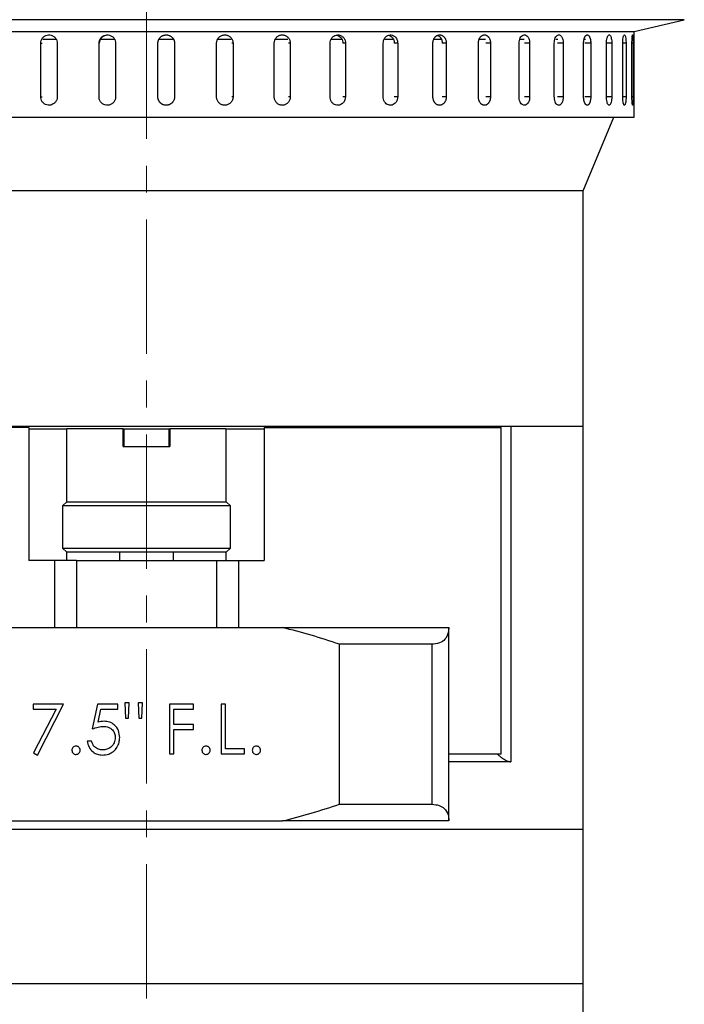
# Model space of a CAD drawing. Header units: inches. Extents: x 0.8 to 32, y -0.1 to 21.9.
# Tile 25 of 60: x 12.2 to 14.6, y 10.9 to 14.5. Entities that reach past the tile are written whole.
import ezdxf

# ---------------------------------------------------------------- set-up
doc = ezdxf.new("R2010")
doc.units = ezdxf.units.IN
doc.header["$MEASUREMENT"] = 0
doc.linetypes.add('CENTERX2', pattern=[0.8, 0.5, -0.1, 0.1, -0.1])

msp = doc.modelspace()

# ---------------------------------------------------------------- linework, layer by layer
at = {"color": 7, "linetype": 'CENTERX2', "lineweight": 18}
msp.add_line((12.634, 16.9749), (12.634, 4.7977), dxfattribs=at)
at = {"color": 7, "linetype": 'Continuous', "lineweight": 25}
for p, q in [((14.6354, 14.5183), (10.6319, 14.5183)), ((14.4491, 14.4742), (14.6354, 14.5183)), ((11.6291, 14.4738), (14.4474, 14.4738)), ((12.2974, 14.4446), (12.2485, 14.4446)), ((12.5156, 14.4446), (12.4629, 14.4446)), ((12.7345, 14.4446), (12.6799, 14.4446)), ((12.9491, 14.4446), (12.8985, 14.4446)), ((13.1597, 14.4446), (13.1139, 14.4446)), ((13.3632, 14.4446), (13.3227, 14.4446)), ((13.5559, 14.4446), (13.5206, 14.4446)), ((13.7346, 14.4446), (13.7043, 14.4446)), ((13.8958, 14.4446), (13.8719, 14.4446)), ((14.0395, 14.4446), (14.0251, 14.4446)), ((14.1651, 14.4446), (14.1573, 14.4446)), ((14.2677, 14.4446), (14.2634, 14.4446)), ((14.4491, 14.1559), (14.4491, 14.4742)), ((12.2409, 14.2309), (12.2409, 14.4309)), ((12.2409, 14.4309), (12.2459, 14.4309)), ((12.3017, 14.4309), (12.3017, 14.2309)), ((12.4574, 14.2309), (12.4574, 14.4309)), ((12.4574, 14.4309), (12.4594, 14.4309)), ((12.5192, 14.4309), (12.5192, 14.2309)), ((12.6765, 14.2309), (12.6765, 14.4309)), ((12.7385, 14.4309), (12.7374, 14.4309)), ((12.7385, 14.4309), (12.7385, 14.2309)), ((12.895, 14.2309), (12.895, 14.4309)), ((12.9562, 14.4309), (12.9522, 14.4309)), ((12.9562, 14.4309), (12.9562, 14.2309)), ((13.1096, 14.2309), (13.1096, 14.4309)), ((13.1692, 14.4309), (13.1622, 14.4309)), ((13.1692, 14.4309), (13.1692, 14.2309)), ((13.3173, 14.2309), (13.3173, 14.4309)), ((13.3744, 14.4309), (13.3646, 14.4309)), ((13.3744, 14.4309), (13.3744, 14.2309)), ((13.5151, 14.2309), (13.5151, 14.4309)), ((13.5688, 14.4309), (13.5563, 14.4309)), ((13.5688, 14.4309), (13.5688, 14.2309)), ((13.7, 14.2309), (13.7, 14.4309)), ((13.7495, 14.4309), (13.7346, 14.4309)), ((13.7495, 14.4309), (13.7495, 14.2309)), ((13.8693, 14.2309), (13.8693, 14.4309)), ((13.914, 14.4309), (13.8968, 14.4309)), ((13.914, 14.4309), (13.914, 14.2309)), ((14.0206, 14.2309), (14.0206, 14.4309)), ((14.0598, 14.4309), (14.0405, 14.4309)), ((14.0598, 14.4309), (14.0598, 14.2309)), ((14.1517, 14.2309), (14.1517, 14.4309)), ((14.1848, 14.4309), (14.1638, 14.4309)), ((14.1848, 14.4309), (14.1848, 14.2309)), ((14.2607, 14.2309), (14.2607, 14.4309)), ((14.2872, 14.4309), (14.2648, 14.4309)), ((14.2872, 14.4309), (14.2872, 14.2309)), ((14.3459, 14.2309), (14.3459, 14.4309)), ((14.3655, 14.4309), (14.3459, 14.4309)), ((14.3655, 14.4309), (14.3655, 14.2309)), ((14.4062, 14.2309), (14.4062, 14.4309)), ((14.4185, 14.4309), (14.4062, 14.4309)), ((14.4185, 14.4309), (14.4185, 14.2309)), ((14.4406, 14.2309), (14.4406, 14.4309)), ((14.4455, 14.4309), (14.4406, 14.4309)), ((14.4455, 14.4309), (14.4455, 14.2309)), ((12.2409, 14.2309), (12.2459, 14.2309)), ((12.4574, 14.2309), (12.4594, 14.2309)), ((12.7385, 14.2309), (12.7374, 14.2309)), ((12.9562, 14.2309), (12.9522, 14.2309)), ((13.1692, 14.2309), (13.1622, 14.2309)), ((13.3744, 14.2309), (13.3646, 14.2309)), ((13.5688, 14.2309), (13.5563, 14.2309)), ((13.7495, 14.2309), (13.7346, 14.2309)), ((13.914, 14.2309), (13.8968, 14.2309)), ((14.0598, 14.2309), (14.0405, 14.2309)), ((14.1848, 14.2309), (14.1638, 14.2309)), ((14.2872, 14.2309), (14.2648, 14.2309)), ((14.3655, 14.2309), (14.3459, 14.2309)), ((14.4185, 14.2309), (14.4062, 14.2309)), ((14.4455, 14.2309), (14.4406, 14.2309)), ((10.8181, 14.1559), (14.4491, 14.1559)), ((14.259, 13.8809), (14.3736, 14.1559)), ((14.259, 13.8809), (11.009, 13.8809)), ((14.259, 13.0059), (14.259, 13.8809)), ((11.009, 13.0059), (14.259, 13.0059)), ((12.1965, 13.0009), (11.3154, 13.0009)), ((12.1965, 13.0009), (12.1965, 12.5059)), ((12.1965, 12.9959), (12.3381, 12.9959)), ((12.3381, 12.7239), (12.3381, 12.9959)), ((12.5473, 12.9959), (12.3381, 12.9959)), ((12.5473, 12.9299), (12.5473, 12.9959)), ((12.5473, 12.9959), (12.5513, 12.9959)), ((12.5473, 12.9959), (12.7206, 12.9959)), ((12.5513, 12.9299), (12.5513, 12.9959)), ((12.7166, 12.9959), (12.7166, 12.9299)), ((12.7166, 12.9959), (12.7206, 12.9959)), ((12.7206, 12.9959), (12.7206, 12.9299)), ((12.9299, 12.9959), (12.7206, 12.9959)), ((12.9299, 12.9959), (12.9299, 12.7239)), ((12.9299, 12.9959), (13.0715, 12.9959)), ((13.0715, 13.0009), (13.0715, 12.5059)), ((13.0715, 13.0009), (13.9526, 13.0009)), ((13.884, 13.0009), (13.884, 13.0059)), ((13.9125, 13.0009), (13.9125, 13.0059)), ((13.9526, 13.0009), (13.9526, 11.7859)), ((13.9526, 13.0009), (13.9535, 13.0009)), ((13.9535, 11.7859), (13.9535, 13.0009)), ((13.9896, 13.0059), (14.259, 13.0059)), ((13.9896, 13.0059), (13.9896, 11.7559)), ((14.259, 11.5059), (14.259, 13.0059)), ((12.5473, 12.9299), (12.7206, 12.9299)), ((12.3371, 12.7239), (12.3215, 12.7082)), ((12.3371, 12.7239), (12.634, 12.7239)), ((12.634, 12.7239), (12.9308, 12.7239)), ((12.9465, 12.7082), (12.9308, 12.7239)), ((12.3215, 12.7082), (12.3215, 12.5515)), ((12.634, 12.7082), (12.3215, 12.7082)), ((12.9465, 12.7082), (12.634, 12.7082)), ((12.9465, 12.5515), (12.9465, 12.7082)), ((12.3215, 12.5515), (12.3371, 12.5359)), ((12.3215, 12.5515), (12.634, 12.5515)), ((12.634, 12.5359), (12.3371, 12.5359)), ((12.3381, 12.5059), (12.3381, 12.5359)), ((12.534, 12.5359), (12.534, 12.5059)), ((12.634, 12.5515), (12.9465, 12.5515)), ((12.9308, 12.5359), (12.634, 12.5359)), ((12.734, 12.5059), (12.734, 12.5359)), ((12.9299, 12.5359), (12.9299, 12.5059)), ((12.9308, 12.5359), (12.9465, 12.5515)), ((12.2912, 12.5059), (12.1965, 12.5059)), ((12.2912, 12.5059), (12.2912, 12.2559)), ((12.3734, 12.5059), (12.2912, 12.5059)), ((12.3734, 12.5059), (12.3734, 12.2559)), ((12.3734, 12.5059), (12.8945, 12.5059)), ((12.8945, 12.5059), (12.8945, 12.2559)), ((12.8945, 12.5059), (12.9767, 12.5059)), ((12.9767, 12.5059), (12.9767, 12.2559)), ((12.9767, 12.5059), (13.0715, 12.5059)), ((12.128, 12.2559), (13.1399, 12.2559)), ((13.1399, 12.2559), (13.759, 12.2559)), ((13.759, 12.2559), (13.759, 12.2535)), ((13.759, 11.5382), (13.759, 12.2535)), ((13.352, 11.5979), (13.352, 12.1939)), ((13.6965, 12.1939), (13.352, 12.1939)), ((13.6965, 11.5979), (13.6965, 12.1939)), ((12.3256, 11.9709), (12.2118, 11.9709)), ((12.2118, 11.9709), (12.2118, 11.9519)), ((12.2118, 11.9519), (12.2975, 11.9519)), ((12.2975, 11.9519), (12.2141, 11.789)), ((12.2284, 11.7811), (12.3256, 11.9709)), ((12.4513, 11.9709), (12.4324, 11.8784)), ((12.5272, 11.9709), (12.4513, 11.9709)), ((12.4543, 11.9032), (12.4643, 11.9519)), ((12.4643, 11.9519), (12.5272, 11.9519)), ((12.5272, 11.9519), (12.5272, 11.9709)), ((12.5699, 11.9756), (12.5533, 11.9756)), ((12.5533, 11.9756), (12.5558, 11.9187)), ((12.5675, 11.9187), (12.5699, 11.9756)), ((12.6197, 11.9756), (12.6031, 11.9756)), ((12.6031, 11.9756), (12.6056, 11.9187)), ((12.6171, 11.9187), (12.6197, 11.9756)), ((12.8095, 11.9709), (12.7194, 11.9709)), ((12.7194, 11.9709), (12.7194, 11.7859)), ((12.736, 11.895), (12.736, 11.9519)), ((12.736, 11.9519), (12.8095, 11.9519)), ((12.8095, 11.9519), (12.8095, 11.9709)), ((12.9281, 11.9709), (12.9115, 11.9709)), ((12.9115, 11.9709), (12.9115, 11.7859)), ((12.9281, 11.8048), (12.9281, 11.9709)), ((12.5558, 11.9187), (12.5675, 11.9187)), ((12.6056, 11.9187), (12.6171, 11.9187)), ((12.8095, 11.895), (12.736, 11.895)), ((12.736, 11.7859), (12.736, 11.876)), ((12.736, 11.876), (12.8095, 11.876)), ((12.8095, 11.876), (12.8095, 11.895)), ((12.43, 11.8333), (12.4134, 11.8333)), ((12.9992, 11.8048), (12.9281, 11.8048)), ((12.9992, 11.7859), (12.9992, 11.8048)), ((12.2141, 11.789), (12.2284, 11.7811)), ((12.7194, 11.7859), (12.736, 11.7859)), ((12.9115, 11.7859), (12.9992, 11.7859)), ((13.759, 11.7859), (13.9526, 11.7859)), ((13.9526, 11.7859), (13.9535, 11.7859)), ((13.9896, 11.7559), (13.759, 11.7559)), ((13.352, 11.5979), (13.6965, 11.5979)), ((12.128, 11.5359), (13.1399, 11.5359)), ((13.759, 11.5359), (13.1399, 11.5359)), ((13.759, 11.5382), (13.759, 11.5359)), ((11.009, 11.5059), (14.259, 11.5059)), ((14.259, 10.9309), (14.259, 11.5059)), ((11.009, 10.9309), (14.259, 10.9309)), ((14.259, 8.7079), (14.259, 10.9309))]:
    msp.add_line(p, q, dxfattribs=at)
for points, knots in [([(12.2409, 14.4309), (12.2412, 14.4344), (12.2419, 14.4413), (12.2471, 14.4506), (12.2548, 14.4577), (12.2644, 14.4617), (12.2748, 14.4622), (12.2848, 14.4593), (12.2933, 14.4531), (12.2992, 14.4444), (12.3015, 14.4365), (12.3016, 14.432), (12.3017, 14.4309)], [0, 0, 0, 0, 0.107362, 0.214723, 0.322094, 0.429472, 0.536839, 0.644195, 0.751556, 0.858932, 0.966307, 1, 1, 1, 1]), ([(12.4574, 14.4309), (12.4578, 14.4344), (12.4584, 14.4413), (12.4638, 14.4506), (12.4716, 14.4577), (12.4814, 14.4617), (12.4919, 14.4622), (12.5021, 14.4593), (12.5107, 14.4531), (12.5168, 14.4444), (12.519, 14.4365), (12.5192, 14.432), (12.5192, 14.4309)], [0, 0, 0, 0, 0.107362, 0.214723, 0.322094, 0.429472, 0.536839, 0.644195, 0.751556, 0.858932, 0.966307, 1, 1, 1, 1]), ([(12.4594, 14.4309), (12.4598, 14.4343), (12.4605, 14.4413), (12.4658, 14.4506), (12.4736, 14.4576), (12.4823, 14.4615), (12.488, 14.4615), (12.4903, 14.4615)], [0, 0, 0, 0, 0.214723, 0.429445, 0.644188, 0.858943, 1, 1, 1, 1]), ([(12.6765, 14.4309), (12.6765, 14.4317), (12.6766, 14.4334), (12.6769, 14.436), (12.6775, 14.4386), (12.6782, 14.4411), (12.6795, 14.4443), (12.6812, 14.4474), (12.6833, 14.4502), (12.6855, 14.4529), (12.6882, 14.4552), (12.691, 14.4572), (12.6933, 14.4585), (12.6957, 14.4595), (12.6981, 14.4605), (12.7007, 14.4611), (12.7041, 14.4618), (12.7076, 14.462), (12.7111, 14.4617), (12.7145, 14.4612), (12.7179, 14.4602), (12.721, 14.4588), (12.7241, 14.4571), (12.727, 14.4551), (12.7295, 14.4527), (12.7313, 14.4508), (12.7328, 14.4487), (12.7343, 14.4465), (12.7355, 14.4442), (12.7365, 14.4418), (12.7373, 14.4393), (12.7379, 14.4368), (12.7384, 14.4339), (12.7384, 14.432), (12.7385, 14.4309)], [0, 0, 0, 0, 0.026375, 0.052933, 0.080068, 0.107403, 0.133778, 0.187424, 0.214759, 0.241136, 0.294786, 0.322124, 0.348503, 0.375064, 0.402204, 0.429543, 0.455919, 0.509568, 0.536904, 0.563278, 0.616921, 0.644254, 0.670629, 0.724275, 0.75161, 0.777988, 0.804549, 0.831688, 0.859027, 0.885405, 0.911966, 0.939105, 0.966444, 1, 1, 1, 1]), ([(12.895, 14.4309), (12.8951, 14.4326), (12.8952, 14.4361), (12.8966, 14.4411), (12.8987, 14.4459), (12.9015, 14.4503), (12.9051, 14.4541), (12.9093, 14.4572), (12.9139, 14.4597), (12.9188, 14.4612), (12.924, 14.462), (12.9291, 14.4618), (12.9342, 14.4608), (12.939, 14.4589), (12.9435, 14.4562), (12.9474, 14.4528), (12.9507, 14.4488), (12.9533, 14.4443), (12.9552, 14.4393), (12.956, 14.4348), (12.9561, 14.432), (12.9562, 14.4309)], [0, 0, 0, 0, 0.05292, 0.107375, 0.160295, 0.214749, 0.267674, 0.322133, 0.375061, 0.429523, 0.482446, 0.536903, 0.58982, 0.644272, 0.697192, 0.751646, 0.804573, 0.859035, 0.911961, 0.966423, 1, 1, 1, 1]), ([(13.1096, 14.4309), (13.1097, 14.4326), (13.1099, 14.4361), (13.1112, 14.4411), (13.1132, 14.4459), (13.116, 14.4503), (13.1195, 14.4541), (13.1235, 14.4572), (13.1281, 14.4597), (13.1329, 14.4612), (13.1379, 14.462), (13.1429, 14.4618), (13.1478, 14.4608), (13.1525, 14.4589), (13.1569, 14.4562), (13.1607, 14.4528), (13.1639, 14.4488), (13.1664, 14.4443), (13.1682, 14.4393), (13.169, 14.4348), (13.1691, 14.432), (13.1692, 14.4309)], [0, 0, 0, 0, 0.05292, 0.107375, 0.160295, 0.214749, 0.267674, 0.322133, 0.375061, 0.429523, 0.482446, 0.536903, 0.58982, 0.644272, 0.697192, 0.751646, 0.804573, 0.859035, 0.911961, 0.966423, 1, 1, 1, 1]), ([(13.3173, 14.4309), (13.3176, 14.4344), (13.3183, 14.4413), (13.3232, 14.4506), (13.3305, 14.4577), (13.3396, 14.4617), (13.3493, 14.4622), (13.3587, 14.4593), (13.3666, 14.4531), (13.3721, 14.4444), (13.3742, 14.4365), (13.3743, 14.432), (13.3744, 14.4309)], [0, 0, 0, 0, 0.107362, 0.214723, 0.322094, 0.429472, 0.536839, 0.644195, 0.751556, 0.858932, 0.966307, 1, 1, 1, 1]), ([(13.3409, 14.4612), (13.3436, 14.4605), (13.3493, 14.4591), (13.3567, 14.453), (13.3623, 14.4444), (13.3644, 14.4365), (13.3645, 14.432), (13.3645, 14.4309)], [0, 0, 0, 0, 0.201609, 0.442516, 0.683455, 0.924394, 1, 1, 1, 1]), ([(13.5151, 14.4309), (13.5154, 14.4344), (13.516, 14.4413), (13.5206, 14.4506), (13.5275, 14.4577), (13.536, 14.4617), (13.5452, 14.4622), (13.554, 14.4593), (13.5614, 14.4531), (13.5666, 14.4444), (13.5686, 14.4365), (13.5687, 14.432), (13.5688, 14.4309)], [0, 0, 0, 0, 0.107362, 0.214723, 0.322094, 0.429472, 0.536839, 0.644195, 0.751556, 0.858932, 0.966307, 1, 1, 1, 1]), ([(13.5354, 14.4607), (13.5374, 14.4602), (13.5423, 14.4589), (13.5489, 14.453), (13.5541, 14.4444), (13.5561, 14.4365), (13.5562, 14.432), (13.5562, 14.4309)], [0, 0, 0, 0, 0.17126, 0.421325, 0.671422, 0.92152, 1, 1, 1, 1]), ([(13.7, 14.4309), (13.7, 14.4317), (13.7, 14.4334), (13.7003, 14.436), (13.7007, 14.4386), (13.7015, 14.4419), (13.7027, 14.4451), (13.7042, 14.4481), (13.7058, 14.4509), (13.7078, 14.4535), (13.7099, 14.4557), (13.7117, 14.4572), (13.7135, 14.4585), (13.7154, 14.4595), (13.7174, 14.4605), (13.7201, 14.4614), (13.7229, 14.4618), (13.7256, 14.4619), (13.7284, 14.4616), (13.7312, 14.4609), (13.7338, 14.4598), (13.7363, 14.4584), (13.7387, 14.4566), (13.7409, 14.4545), (13.7424, 14.4527), (13.7438, 14.4508), (13.7451, 14.4487), (13.7462, 14.4465), (13.7475, 14.4434), (13.7485, 14.4402), (13.7491, 14.4368), (13.7494, 14.4345), (13.7495, 14.4325), (13.7495, 14.4314), (13.7495, 14.4309)], [0, 0, 0, 0, 0.026376, 0.052934, 0.08007, 0.107406, 0.160487, 0.18743, 0.214766, 0.267852, 0.294797, 0.322135, 0.348515, 0.375077, 0.402218, 0.429558, 0.482641, 0.509586, 0.536923, 0.590001, 0.616943, 0.644277, 0.697358, 0.724301, 0.751637, 0.778016, 0.804578, 0.831718, 0.859057, 0.911952, 0.939092, 0.966431, 0.983192, 1, 1, 1, 1]), ([(13.7173, 14.4604), (13.7178, 14.4602), (13.719, 14.4597), (13.7213, 14.4584), (13.7237, 14.4566), (13.7259, 14.4545), (13.7274, 14.4527), (13.7288, 14.4508), (13.73, 14.4487), (13.7312, 14.4465), (13.7321, 14.4442), (13.7332, 14.441), (13.734, 14.4376), (13.7343, 14.4345), (13.7345, 14.4325), (13.7345, 14.4314), (13.7345, 14.4309)], [0, 0, 0, 0, 0.047656, 0.115614, 0.247582, 0.314567, 0.382528, 0.448111, 0.514148, 0.581622, 0.649593, 0.715175, 0.848568, 0.916539, 0.958212, 1, 1, 1, 1]), ([(13.8693, 14.4309), (13.8693, 14.4317), (13.8693, 14.4334), (13.8696, 14.436), (13.87, 14.4386), (13.8705, 14.4411), (13.8712, 14.4435), (13.8721, 14.4459), (13.8731, 14.4481), (13.8742, 14.4502), (13.8755, 14.4522), (13.8768, 14.454), (13.8783, 14.4557), (13.8804, 14.4577), (13.8827, 14.4593), (13.8851, 14.4605), (13.8875, 14.4614), (13.89, 14.4618), (13.8925, 14.4619), (13.8944, 14.4617), (13.8962, 14.4613), (13.8981, 14.4607), (13.8998, 14.4598), (13.9021, 14.4584), (13.9043, 14.4566), (13.9063, 14.4545), (13.9081, 14.4521), (13.9097, 14.4494), (13.911, 14.4465), (13.9122, 14.4434), (13.913, 14.4401), (13.9136, 14.4368), (13.9139, 14.4339), (13.914, 14.432), (13.914, 14.4309)], [0, 0, 0, 0, 0.026375, 0.052932, 0.080068, 0.107403, 0.133873, 0.160528, 0.18747, 0.214805, 0.241277, 0.267935, 0.29488, 0.322217, 0.375304, 0.40225, 0.429589, 0.482671, 0.509615, 0.536951, 0.563444, 0.590122, 0.617014, 0.644348, 0.697475, 0.724369, 0.751704, 0.80479, 0.831735, 0.859074, 0.91216, 0.939106, 0.966444, 1, 1, 1, 1]), ([(14.0206, 14.4309), (14.0208, 14.4344), (14.0213, 14.4413), (14.0247, 14.4506), (14.0298, 14.4577), (14.036, 14.4617), (14.0427, 14.4622), (14.0491, 14.4593), (14.0545, 14.4531), (14.0583, 14.4444), (14.0597, 14.4365), (14.0598, 14.432), (14.0598, 14.4309)], [0, 0, 0, 0, 0.107362, 0.214723, 0.322094, 0.429472, 0.536839, 0.644195, 0.751556, 0.858932, 0.966307, 1, 1, 1, 1]), ([(14.1517, 14.4309), (14.1519, 14.4344), (14.1523, 14.4413), (14.1552, 14.4506), (14.1595, 14.4577), (14.1648, 14.4617), (14.1704, 14.4622), (14.1758, 14.4593), (14.1804, 14.4531), (14.1835, 14.4444), (14.1847, 14.4365), (14.1848, 14.432), (14.1848, 14.4309)], [0, 0, 0, 0, 0.107362, 0.214723, 0.322094, 0.429472, 0.536839, 0.644195, 0.751556, 0.858932, 0.966307, 1, 1, 1, 1]), ([(14.2607, 14.4309), (14.2607, 14.4317), (14.2607, 14.4334), (14.2608, 14.436), (14.2611, 14.4386), (14.2615, 14.4419), (14.2622, 14.4451), (14.263, 14.4481), (14.2636, 14.4502), (14.2644, 14.4522), (14.2652, 14.454), (14.2661, 14.4557), (14.2674, 14.4577), (14.2687, 14.4593), (14.2701, 14.4605), (14.2712, 14.4611), (14.2723, 14.4616), (14.2735, 14.4619), (14.2746, 14.4619), (14.2761, 14.4616), (14.2775, 14.4609), (14.2789, 14.4598), (14.2799, 14.4588), (14.2809, 14.4575), (14.2818, 14.4561), (14.2827, 14.4545), (14.2836, 14.4524), (14.2846, 14.4498), (14.2854, 14.4469), (14.2861, 14.4438), (14.2866, 14.4406), (14.287, 14.4372), (14.2872, 14.4339), (14.2872, 14.432), (14.2872, 14.4309)], [0, 0, 0, 0, 0.0263737, 0.0529306, 0.080065, 0.107399, 0.1604765, 0.1874176, 0.2147514, 0.2412231, 0.2678799, 0.2948235, 0.3221598, 0.3752452, 0.4021904, 0.4295285, 0.4559991, 0.4826549, 0.5095974, 0.5369328, 0.5900075, 0.6169473, 0.6442797, 0.670749, 0.6974035, 0.7243447, 0.7516784, 0.7913841, 0.8317243, 0.8590617, 0.8987673, 0.9391076, 0.9664452, 1, 1, 1, 1]), ([(14.3459, 14.4309), (14.346, 14.4344), (14.3462, 14.4413), (14.348, 14.4506), (14.3506, 14.4577), (14.3538, 14.4617), (14.3571, 14.4622), (14.3603, 14.4593), (14.3629, 14.4531), (14.3648, 14.4444), (14.3654, 14.4365), (14.3655, 14.432), (14.3655, 14.4309)], [0, 0, 0, 0, 0.107362, 0.214723, 0.322094, 0.429472, 0.536839, 0.644195, 0.751556, 0.858932, 0.966307, 1, 1, 1, 1]), ([(14.4062, 14.4309), (14.4062, 14.4344), (14.4064, 14.4413), (14.4075, 14.4506), (14.4092, 14.4577), (14.4112, 14.4617), (14.4133, 14.4622), (14.4153, 14.4593), (14.417, 14.4531), (14.4181, 14.4444), (14.4185, 14.4365), (14.4185, 14.432), (14.4185, 14.4309)], [0, 0, 0, 0, 0.107362, 0.214723, 0.322094, 0.429472, 0.536839, 0.644195, 0.751556, 0.858932, 0.966307, 1, 1, 1, 1]), ([(14.4406, 14.4309), (14.4406, 14.4344), (14.4407, 14.4413), (14.4412, 14.4506), (14.4419, 14.4577), (14.4428, 14.4617), (14.4436, 14.4622), (14.4444, 14.4593), (14.445, 14.4531), (14.4454, 14.4444), (14.4455, 14.4365), (14.4455, 14.432), (14.4455, 14.4309)], [0, 0, 0, 0, 0.107362, 0.214723, 0.322094, 0.429472, 0.536839, 0.644195, 0.751556, 0.858932, 0.966307, 1, 1, 1, 1]), ([(12.3017, 14.2309), (12.3013, 14.2274), (12.3007, 14.2204), (12.2954, 14.2111), (12.2877, 14.2041), (12.278, 14.2), (12.2676, 14.1995), (12.2577, 14.2025), (12.2492, 14.2086), (12.2433, 14.2173), (12.2411, 14.2252), (12.2409, 14.2298), (12.2409, 14.2309)], [0, 0, 0, 0, 0.1073618, 0.2147232, 0.3220944, 0.429472, 0.536839, 0.6441948, 0.7515565, 0.8589318, 0.9663073, 1, 1, 1, 1]), ([(12.5192, 14.2309), (12.5189, 14.2274), (12.5182, 14.2204), (12.5129, 14.2111), (12.505, 14.2041), (12.4952, 14.2), (12.4847, 14.1995), (12.4745, 14.2025), (12.4659, 14.2086), (12.4599, 14.2173), (12.4576, 14.2252), (12.4575, 14.2298), (12.4574, 14.2309)], [0, 0, 0, 0, 0.107362, 0.214723, 0.322094, 0.429472, 0.536839, 0.644195, 0.751556, 0.858932, 0.966307, 1, 1, 1, 1]), ([(12.7385, 14.2309), (12.7384, 14.23), (12.7384, 14.2283), (12.7381, 14.2257), (12.7375, 14.2231), (12.7368, 14.2206), (12.7355, 14.2174), (12.7338, 14.2143), (12.7317, 14.2115), (12.7294, 14.2089), (12.7268, 14.2065), (12.724, 14.2046), (12.7217, 14.2033), (12.7193, 14.2022), (12.7169, 14.2013), (12.7143, 14.2006), (12.7109, 14.2), (12.7074, 14.1998), (12.7039, 14.2), (12.7005, 14.2006), (12.6971, 14.2016), (12.6939, 14.2029), (12.6909, 14.2046), (12.688, 14.2066), (12.6855, 14.209), (12.6837, 14.2109), (12.6821, 14.213), (12.6807, 14.2152), (12.6795, 14.2175), (12.6785, 14.2199), (12.6776, 14.2224), (12.677, 14.225), (12.6766, 14.2278), (12.6765, 14.2298), (12.6765, 14.2309)], [0, 0, 0, 0, 0.026375, 0.052933, 0.080068, 0.107403, 0.133778, 0.187424, 0.214759, 0.241136, 0.294786, 0.322124, 0.348503, 0.375064, 0.402204, 0.429543, 0.455919, 0.509568, 0.536904, 0.563278, 0.616921, 0.644254, 0.670629, 0.724275, 0.75161, 0.777988, 0.804549, 0.831688, 0.859027, 0.885405, 0.911966, 0.939105, 0.966444, 1, 1, 1, 1]), ([(12.9562, 14.2309), (12.9561, 14.2291), (12.9559, 14.2257), (12.9546, 14.2206), (12.9525, 14.2158), (12.9496, 14.2114), (12.9461, 14.2076), (12.9419, 14.2045), (12.9373, 14.2021), (12.9324, 14.2005), (12.9273, 14.1998), (12.9221, 14.1999), (12.917, 14.201), (12.9122, 14.2028), (12.9077, 14.2055), (12.9038, 14.2089), (12.9004, 14.213), (12.8978, 14.2175), (12.896, 14.2224), (12.8951, 14.2269), (12.895, 14.2298), (12.895, 14.2309)], [0, 0, 0, 0, 0.05292, 0.107375, 0.160295, 0.214749, 0.267674, 0.322133, 0.375061, 0.429523, 0.482446, 0.536903, 0.58982, 0.644272, 0.697192, 0.751646, 0.804573, 0.859035, 0.911961, 0.966423, 1, 1, 1, 1]), ([(13.1692, 14.2309), (13.1691, 14.2291), (13.1689, 14.2257), (13.1676, 14.2206), (13.1656, 14.2158), (13.1628, 14.2114), (13.1593, 14.2076), (13.1553, 14.2045), (13.1509, 14.2021), (13.1461, 14.2005), (13.1411, 14.1998), (13.1361, 14.1999), (13.1311, 14.201), (13.1264, 14.2028), (13.122, 14.2055), (13.1182, 14.2089), (13.1149, 14.213), (13.1124, 14.2175), (13.1106, 14.2224), (13.1097, 14.2269), (13.1097, 14.2298), (13.1096, 14.2309)], [0, 0, 0, 0, 0.05292, 0.107375, 0.160295, 0.214749, 0.267674, 0.322133, 0.375061, 0.429523, 0.482446, 0.536903, 0.58982, 0.644272, 0.697192, 0.751646, 0.804573, 0.859035, 0.911961, 0.966423, 1, 1, 1, 1]), ([(13.3744, 14.2309), (13.374, 14.2274), (13.3734, 14.2204), (13.3685, 14.2111), (13.3613, 14.2041), (13.3523, 14.2), (13.3426, 14.1995), (13.3332, 14.2025), (13.3252, 14.2086), (13.3196, 14.2173), (13.3175, 14.2252), (13.3174, 14.2298), (13.3173, 14.2309)], [0, 0, 0, 0, 0.107362, 0.214723, 0.322094, 0.429472, 0.536839, 0.644195, 0.751556, 0.858932, 0.966307, 1, 1, 1, 1]), ([(13.5688, 14.2309), (13.5685, 14.2274), (13.5679, 14.2204), (13.5633, 14.2111), (13.5565, 14.2041), (13.548, 14.2), (13.5389, 14.1995), (13.53, 14.2025), (13.5225, 14.2086), (13.5172, 14.2173), (13.5152, 14.2252), (13.5151, 14.2298), (13.5151, 14.2309)], [0, 0, 0, 0, 0.107362, 0.214723, 0.322094, 0.429472, 0.536839, 0.644195, 0.751556, 0.858932, 0.966307, 1, 1, 1, 1]), ([(13.7495, 14.2309), (13.7495, 14.23), (13.7495, 14.2283), (13.7492, 14.2257), (13.7488, 14.2231), (13.748, 14.2198), (13.7468, 14.2166), (13.7454, 14.2136), (13.7438, 14.2108), (13.7419, 14.2083), (13.7397, 14.206), (13.738, 14.2046), (13.7362, 14.2033), (13.7343, 14.2022), (13.7324, 14.2013), (13.7297, 14.2004), (13.7269, 14.1999), (13.7241, 14.1998), (13.7214, 14.2001), (13.7186, 14.2008), (13.7159, 14.2019), (13.7134, 14.2033), (13.711, 14.2051), (13.7087, 14.2072), (13.7072, 14.209), (13.7058, 14.2109), (13.7045, 14.213), (13.7034, 14.2152), (13.702, 14.2183), (13.701, 14.2216), (13.7004, 14.225), (13.7001, 14.2273), (13.7, 14.2292), (13.7, 14.2303), (13.7, 14.2309)], [0, 0, 0, 0, 0.026376, 0.052934, 0.08007, 0.107406, 0.160487, 0.18743, 0.214766, 0.267852, 0.294797, 0.322135, 0.348515, 0.375077, 0.402218, 0.429558, 0.482641, 0.509586, 0.536923, 0.590001, 0.616943, 0.644277, 0.697358, 0.724301, 0.751637, 0.778016, 0.804578, 0.831718, 0.859057, 0.911952, 0.939092, 0.966431, 0.983192, 1, 1, 1, 1]), ([(13.914, 14.2309), (13.914, 14.23), (13.9139, 14.2283), (13.9137, 14.2257), (13.9133, 14.2231), (13.9128, 14.2206), (13.9121, 14.2182), (13.9113, 14.2159), (13.9103, 14.2136), (13.9092, 14.2115), (13.908, 14.2095), (13.9066, 14.2077), (13.9052, 14.206), (13.9038, 14.2047), (13.902, 14.2032), (13.8997, 14.2018), (13.8966, 14.2004), (13.8937, 14.1999), (13.8911, 14.1998), (13.8893, 14.2), (13.8874, 14.2004), (13.8856, 14.2011), (13.8838, 14.2019), (13.8814, 14.2033), (13.8792, 14.2051), (13.8772, 14.2072), (13.8754, 14.2096), (13.8737, 14.2123), (13.8724, 14.2152), (13.8715, 14.2174), (13.8707, 14.22), (13.8699, 14.2233), (13.8694, 14.2272), (13.8693, 14.2298), (13.8693, 14.2309)], [0, 0, 0, 0, 0.026374, 0.052932, 0.080067, 0.107402, 0.133871, 0.160526, 0.187468, 0.214803, 0.241275, 0.267932, 0.294876, 0.322213, 0.342078, 0.383833, 0.42959, 0.482671, 0.509615, 0.536951, 0.563419, 0.590073, 0.617013, 0.644346, 0.697425, 0.724367, 0.751701, 0.804787, 0.831732, 0.85907, 0.878934, 0.920688, 0.966444, 1, 1, 1, 1]), ([(14.0598, 14.2309), (14.0596, 14.2274), (14.0592, 14.2204), (14.0559, 14.2111), (14.051, 14.2041), (14.0448, 14.2), (14.0381, 14.1995), (14.0316, 14.2025), (14.0261, 14.2086), (14.0222, 14.2173), (14.0207, 14.2252), (14.0206, 14.2298), (14.0206, 14.2309)], [0, 0, 0, 0, 0.107362, 0.214723, 0.322094, 0.429472, 0.536839, 0.644195, 0.751556, 0.858932, 0.966307, 1, 1, 1, 1]), ([(14.1848, 14.2309), (14.1846, 14.2274), (14.1843, 14.2204), (14.1815, 14.2111), (14.1774, 14.2041), (14.1722, 14.2), (14.1665, 14.1995), (14.1611, 14.2025), (14.1564, 14.2086), (14.1531, 14.2173), (14.1518, 14.2252), (14.1517, 14.2298), (14.1517, 14.2309)], [0, 0, 0, 0, 0.107362, 0.214723, 0.322094, 0.429472, 0.536839, 0.644195, 0.751556, 0.858932, 0.966307, 1, 1, 1, 1]), ([(14.2872, 14.2309), (14.2872, 14.23), (14.2872, 14.2283), (14.2871, 14.2257), (14.2868, 14.2231), (14.2864, 14.2198), (14.2858, 14.2166), (14.2851, 14.2136), (14.2844, 14.2115), (14.2837, 14.2095), (14.2829, 14.2077), (14.2821, 14.206), (14.281, 14.2043), (14.2797, 14.2027), (14.2783, 14.2014), (14.2771, 14.2006), (14.276, 14.2001), (14.2749, 14.1999), (14.2738, 14.1998), (14.2723, 14.2001), (14.2708, 14.2008), (14.2694, 14.2019), (14.2683, 14.203), (14.2673, 14.2042), (14.2664, 14.2056), (14.2655, 14.2072), (14.2646, 14.209), (14.2636, 14.2116), (14.2627, 14.2145), (14.2619, 14.2179), (14.2613, 14.2212), (14.2609, 14.2245), (14.2607, 14.2278), (14.2607, 14.2298), (14.2607, 14.2309)], [0, 0, 0, 0, 0.026374, 0.052931, 0.080065, 0.107399, 0.160477, 0.187418, 0.214752, 0.241223, 0.26788, 0.294824, 0.32216, 0.361867, 0.402208, 0.429546, 0.456017, 0.482672, 0.509615, 0.536951, 0.590025, 0.616965, 0.644298, 0.670767, 0.697421, 0.724363, 0.751696, 0.778074, 0.831724, 0.859061, 0.898767, 0.939108, 0.966445, 1, 1, 1, 1]), ([(14.3655, 14.2309), (14.3654, 14.2274), (14.3652, 14.2204), (14.3636, 14.2111), (14.3612, 14.2041), (14.3581, 14.2), (14.3548, 14.1995), (14.3515, 14.2025), (14.3487, 14.2086), (14.3467, 14.2173), (14.346, 14.2252), (14.3459, 14.2298), (14.3459, 14.2309)], [0, 0, 0, 0, 0.107362, 0.214723, 0.322094, 0.429472, 0.536839, 0.644195, 0.751556, 0.858932, 0.966307, 1, 1, 1, 1]), ([(14.4185, 14.2309), (14.4185, 14.2274), (14.4183, 14.2204), (14.4174, 14.2111), (14.4159, 14.2041), (14.414, 14.2), (14.4119, 14.1995), (14.4098, 14.2025), (14.408, 14.2086), (14.4067, 14.2173), (14.4062, 14.2252), (14.4062, 14.2298), (14.4062, 14.2309)], [0, 0, 0, 0, 0.107362, 0.214723, 0.322094, 0.429472, 0.536839, 0.644195, 0.751556, 0.858932, 0.966307, 1, 1, 1, 1]), ([(14.4455, 14.2309), (14.4455, 14.2274), (14.4455, 14.2204), (14.4451, 14.2111), (14.4446, 14.2041), (14.4439, 14.2), (14.443, 14.1995), (14.4422, 14.2025), (14.4414, 14.2086), (14.4408, 14.2173), (14.4406, 14.2252), (14.4406, 14.2298), (14.4406, 14.2309)], [0, 0, 0, 0, 0.107362, 0.214723, 0.322094, 0.429472, 0.536839, 0.644195, 0.751556, 0.858932, 0.966307, 1, 1, 1, 1]), ([(13.352, 12.1939), (13.3171, 12.2053), (13.247, 12.2283), (13.1756, 12.2467), (13.1399, 12.2559)], [0, 0, 0, 0, 0.499557, 1, 1, 1, 1]), ([(13.759, 12.2535), (13.7572, 12.2403), (13.7544, 12.2193), (13.7317, 12.1998), (13.7113, 12.1941), (13.6985, 12.1939), (13.6965, 12.1939)], [0, 0, 0, 0, 0.4350356, 0.6928109, 0.9524007, 1, 1, 1, 1]), ([(12.4324, 11.8784), (12.4398, 11.8812), (12.4529, 11.8861), (12.467, 11.8873), (12.4731, 11.8879)], [0, 0, 0, 0, 0.56027, 1, 1, 1, 1]), ([(12.4761, 11.9068), (12.472, 11.9066), (12.4646, 11.9061), (12.4575, 11.9041), (12.4543, 11.9032)], [0, 0, 0, 0, 0.559748, 1, 1, 1, 1]), ([(12.4731, 11.8879), (12.4795, 11.8874), (12.4923, 11.8865), (12.5076, 11.8763), (12.5165, 11.8621), (12.5174, 11.852), (12.5178, 11.847)], [0, 0, 0, 0, 0.280472, 0.559738, 0.77964, 1, 1, 1, 1]), ([(12.5344, 11.8463), (12.5336, 11.8551), (12.532, 11.8728), (12.5167, 11.8932), (12.4969, 11.9051), (12.4831, 11.9063), (12.4761, 11.9068)], [0, 0, 0, 0, 0.280059, 0.559479, 0.77955, 1, 1, 1, 1]), ([(12.4698, 11.7811), (12.4778, 11.7818), (12.4926, 11.783), (12.5118, 11.7938), (12.525, 11.8092), (12.5331, 11.8274), (12.5339, 11.8402), (12.5344, 11.8463)], [0, 0, 0, 0, 0.232834, 0.42934, 0.626167, 0.820753, 1, 1, 1, 1]), ([(12.5178, 11.847), (12.517, 11.8401), (12.5155, 11.8262), (12.5026, 11.8109), (12.4871, 11.8015), (12.4762, 11.8006), (12.4708, 11.8001)], [0, 0, 0, 0, 0.279617, 0.559218, 0.779559, 1, 1, 1, 1]), ([(12.3719, 11.8143), (12.3696, 11.8141), (12.3651, 11.8135), (12.36, 11.8093), (12.3569, 11.8043), (12.3566, 11.8007), (12.3565, 11.7989)], [0, 0, 0, 0, 0.279647, 0.559299, 0.779615, 1, 1, 1, 1]), ([(12.3873, 11.7989), (12.3871, 11.8012), (12.3865, 11.8058), (12.3823, 11.8108), (12.3773, 11.8139), (12.3737, 11.8142), (12.3719, 11.8143)], [0, 0, 0, 0, 0.279517, 0.559326, 0.779544, 1, 1, 1, 1]), ([(12.4134, 11.8333), (12.4151, 11.8255), (12.4185, 11.81), (12.4332, 11.7927), (12.4512, 11.7826), (12.4636, 11.7816), (12.4698, 11.7811)], [0, 0, 0, 0, 0.280034, 0.559638, 0.779711, 1, 1, 1, 1]), ([(12.4708, 11.8001), (12.4655, 11.8007), (12.4548, 11.8018), (12.4417, 11.8099), (12.4332, 11.821), (12.4311, 11.8292), (12.43, 11.8333)], [0, 0, 0, 0, 0.279857, 0.559683, 0.779485, 1, 1, 1, 1]), ([(12.8557, 11.8143), (12.8535, 11.8141), (12.8489, 11.8135), (12.8439, 11.8093), (12.8408, 11.8043), (12.8405, 11.8007), (12.8403, 11.7989)], [0, 0, 0, 0, 0.2796468, 0.5592988, 0.7796148, 1, 1, 1, 1]), ([(12.8712, 11.7989), (12.8709, 11.8012), (12.8704, 11.8058), (12.8661, 11.8108), (12.8611, 11.8139), (12.8575, 11.8142), (12.8557, 11.8143)], [0, 0, 0, 0, 0.279517, 0.559326, 0.779544, 1, 1, 1, 1]), ([(13.0431, 11.8143), (13.0408, 11.8141), (13.0363, 11.8135), (13.0313, 11.8093), (13.0282, 11.8043), (13.0278, 11.8007), (13.0277, 11.7989)], [0, 0, 0, 0, 0.279647, 0.559299, 0.779615, 1, 1, 1, 1]), ([(13.0585, 11.7989), (13.0583, 11.8012), (13.0578, 11.8058), (13.0535, 11.8108), (13.0485, 11.8139), (13.0449, 11.8142), (13.0431, 11.8143)], [0, 0, 0, 0, 0.279517, 0.559326, 0.779544, 1, 1, 1, 1]), ([(12.3565, 11.7989), (12.3568, 11.7966), (12.3573, 11.7921), (12.3615, 11.7871), (12.3665, 11.784), (12.3701, 11.7837), (12.3719, 11.7835)], [0, 0, 0, 0, 0.279539, 0.559327, 0.779689, 1, 1, 1, 1]), ([(12.3719, 11.7835), (12.3742, 11.7838), (12.3787, 11.7843), (12.3837, 11.7885), (12.3869, 11.7935), (12.3872, 11.7971), (12.3873, 11.7989)], [0, 0, 0, 0, 0.279537, 0.559056, 0.779442, 1, 1, 1, 1]), ([(12.8403, 11.7989), (12.8406, 11.7966), (12.8412, 11.7921), (12.8453, 11.7871), (12.8504, 11.784), (12.854, 11.7837), (12.8557, 11.7835)], [0, 0, 0, 0, 0.279539, 0.559327, 0.779689, 1, 1, 1, 1]), ([(12.8557, 11.7835), (12.858, 11.7838), (12.8626, 11.7843), (12.8675, 11.7885), (12.8707, 11.7935), (12.871, 11.7971), (12.8712, 11.7989)], [0, 0, 0, 0, 0.279537, 0.559056, 0.779442, 1, 1, 1, 1]), ([(13.0277, 11.7989), (13.028, 11.7966), (13.0285, 11.7921), (13.0327, 11.7871), (13.0378, 11.784), (13.0413, 11.7837), (13.0431, 11.7835)], [0, 0, 0, 0, 0.279539, 0.559327, 0.779689, 1, 1, 1, 1]), ([(13.0431, 11.7835), (13.0454, 11.7838), (13.0499, 11.7843), (13.0549, 11.7885), (13.0581, 11.7935), (13.0584, 11.7971), (13.0585, 11.7989)], [0, 0, 0, 0, 0.279537, 0.559056, 0.779442, 1, 1, 1, 1]), ([(13.9386, 11.7859), (13.9417, 11.7831), (13.948, 11.7775), (13.957, 11.7706), (13.9651, 11.7652), (13.9715, 11.7616), (13.9774, 11.7588), (13.9837, 11.7565), (13.9873, 11.7561), (13.9896, 11.7559)], [0, 0, 0, 0, 0.186111, 0.377286, 0.501898, 0.629406, 0.731163, 0.835638, 1, 1, 1, 1]), ([(13.1399, 11.5359), (13.1756, 11.5451), (13.2469, 11.5635), (13.317, 11.5864), (13.352, 11.5979)], [0, 0, 0, 0, 0.4995318, 1, 1, 1, 1]), ([(13.6965, 11.5979), (13.7058, 11.597), (13.7245, 11.5953), (13.7457, 11.5813), (13.7573, 11.5616), (13.7585, 11.545), (13.759, 11.5382)], [0, 0, 0, 0, 0.230984, 0.461002, 0.777486, 1, 1, 1, 1])]:
    msp.add_open_spline(points, degree=3, knots=knots, dxfattribs=at)

doc.saveas('drawing.dxf')
